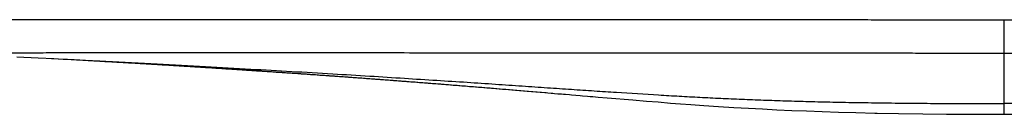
# Model space of a CAD drawing. Header units: millimetres. Extents: x 123 to 341, y 125 to 312.
# Tile 4 of 13: x 181 to 192, y 195 to 196. Entities that reach past the tile are written whole.
import ezdxf

# ---------------------------------------------------------------- set-up
doc = ezdxf.new("R2010")
doc.units = ezdxf.units.MM
doc.header["$LTSCALE"] = 30.734
doc.layers.get('0').update_dxf_attribs({"linetype": 'CONTINUOUS'})

msp = doc.modelspace()

# ---------------------------------------------------------------- linework, layer by layer
at = {"color": 9, "linetype": 'CONTINUOUS'}
msp.add_line((191.563, 194.967), (191.563, 195.956), dxfattribs=at)
at = {"color": 7, "linetype": 'CONTINUOUS'}
for p, q in [((181.155, 195.571), (181.38, 195.56)), ((181.38, 195.56), (181.546, 195.552)), ((181.546, 195.552), (181.595, 195.55)), ((181.595, 195.55), (181.644, 195.547)), ((181.644, 195.547), (181.691, 195.545)), ((181.691, 195.545), (181.727, 195.543)), ((181.727, 195.543), (181.761, 195.541)), ((181.761, 195.541), (181.784, 195.54)), ((181.784, 195.54), (181.819, 195.538)), ((181.819, 195.538), (181.852, 195.536)), ((181.852, 195.536), (181.875, 195.535)), ((181.875, 195.535), (181.906, 195.533)), ((181.933, 195.532), (181.95, 195.531)), ((181.973, 195.53), (181.987, 195.529)), ((185.687, 195.28), (185.707, 195.278)), ((185.886, 195.264), (185.907, 195.262)), ((186.034, 195.252), (186.056, 195.25)), ((186.157, 195.242), (186.18, 195.24)), ((186.287, 195.231), (186.311, 195.229)), ((187.001, 195.171), (187.094, 195.163)), ((187.283, 195.147), (187.378, 195.139)), ((187.378, 195.139), (187.649, 195.117)), ((187.649, 195.117), (187.792, 195.105)), ((187.792, 195.105), (187.914, 195.096)), ((187.914, 195.096), (188.044, 195.085)), ((188.044, 195.085), (188.149, 195.077)), ((188.149, 195.077), (188.258, 195.069)), ((188.258, 195.069), (188.397, 195.059)), ((188.397, 195.059), (188.551, 195.049)), ((188.551, 195.049), (188.714, 195.039)), ((188.714, 195.039), (188.867, 195.03)), ((188.867, 195.03), (189.016, 195.022)), ((189.016, 195.022), (189.167, 195.014)), ((189.167, 195.014), (189.323, 195.007)), ((189.323, 195.007), (189.478, 195.001)), ((189.478, 195.001), (189.643, 194.995)), ((189.643, 194.995), (189.816, 194.989)), ((189.816, 194.989), (190, 194.984)), ((190, 194.984), (190.2, 194.979)), ((190.2, 194.979), (190.222, 194.979)), ((190.222, 194.979), (190.448, 194.975)), ((190.448, 194.975), (190.705, 194.971)), ((190.705, 194.971), (190.955, 194.969)), ((190.955, 194.969), (191.206, 194.967)), ((191.206, 194.967), (191.451, 194.967)), ((191.451, 194.967), (191.697, 194.967))]:
    msp.add_line(p, q, dxfattribs=at)
for points in [[(181.906, 195.533), (181.925, 195.532), (181.933, 195.532)], [(181.95, 195.531), (181.966, 195.53), (181.973, 195.53)], [(181.987, 195.529), (182.001, 195.528), (182.007, 195.528), (182.014, 195.527)], [(182.014, 195.527), (182.026, 195.527), (182.032, 195.526)], [(182.032, 195.526), (182.043, 195.526), (182.048, 195.525), (182.054, 195.525)], [(182.054, 195.525), (182.064, 195.525), (182.069, 195.524), (182.074, 195.524)], [(182.074, 195.524), (182.083, 195.523), (182.088, 195.523), (182.093, 195.523)], [(182.093, 195.523), (182.101, 195.522), (182.106, 195.522), (182.11, 195.522), (182.114, 195.522)], [(182.114, 195.522), (182.122, 195.521), (182.126, 195.521), (182.13, 195.521), (182.134, 195.521)], [(182.134, 195.521), (182.142, 195.52), (182.146, 195.52), (182.15, 195.52), (182.154, 195.52), (182.158, 195.519)], [(182.158, 195.519), (182.166, 195.519), (182.17, 195.519), (182.174, 195.518), (182.178, 195.518)], [(182.178, 195.518), (182.187, 195.518), (182.191, 195.517), (182.195, 195.517), (182.199, 195.517)], [(182.199, 195.517), (182.207, 195.517), (182.211, 195.516), (182.215, 195.516), (182.219, 195.516), (182.223, 195.516)], [(182.223, 195.516), (182.232, 195.515), (182.236, 195.515), (182.24, 195.515), (182.244, 195.514)], [(182.244, 195.514), (182.253, 195.514), (182.257, 195.514), (182.261, 195.513), (182.265, 195.513)], [(182.265, 195.513), (182.274, 195.513), (182.278, 195.512), (182.282, 195.512), (182.286, 195.512)], [(182.286, 195.512), (182.295, 195.512), (182.299, 195.511), (182.303, 195.511), (182.307, 195.511), (182.312, 195.511)], [(182.312, 195.511), (182.32, 195.51), (182.325, 195.51), (182.329, 195.51), (182.333, 195.509)], [(182.333, 195.509), (182.342, 195.509), (182.346, 195.509), (182.351, 195.508), (182.355, 195.508)], [(182.355, 195.508), (182.364, 195.508), (182.368, 195.507), (182.372, 195.507), (182.377, 195.507)], [(182.377, 195.507), (182.385, 195.506), (182.39, 195.506), (182.394, 195.506), (182.399, 195.506), (182.403, 195.505)], [(182.403, 195.505), (182.412, 195.505), (182.416, 195.504), (182.421, 195.504), (182.425, 195.504)], [(182.425, 195.504), (182.434, 195.503), (182.439, 195.503), (182.443, 195.503), (182.448, 195.503)], [(182.448, 195.503), (182.457, 195.502), (182.461, 195.502), (182.466, 195.502), (182.47, 195.501)], [(182.47, 195.501), (182.479, 195.501), (182.484, 195.501), (182.488, 195.5), (182.493, 195.5), (182.497, 195.5)], [(182.497, 195.5), (182.507, 195.499), (182.511, 195.499), (182.516, 195.499), (182.52, 195.498)], [(182.52, 195.498), (182.53, 195.498), (182.534, 195.498), (182.539, 195.497), (182.544, 195.497)], [(182.544, 195.497), (182.553, 195.496), (182.558, 195.496), (182.562, 195.496), (182.567, 195.496)], [(182.567, 195.496), (182.576, 195.495), (182.581, 195.495), (182.586, 195.494), (182.59, 195.494)], [(182.59, 195.494), (182.6, 195.494), (182.605, 195.493), (182.609, 195.493), (182.614, 195.493), (182.619, 195.493)], [(182.619, 195.493), (182.628, 195.492), (182.633, 195.492), (182.638, 195.491), (182.643, 195.491)], [(182.643, 195.491), (182.653, 195.491), (182.657, 195.49), (182.662, 195.49), (182.667, 195.49)], [(182.667, 195.49), (182.677, 195.489), (182.682, 195.489), (182.687, 195.488), (182.691, 195.488)], [(182.691, 195.488), (182.701, 195.488), (182.706, 195.487), (182.711, 195.487), (182.716, 195.487)], [(182.716, 195.487), (182.726, 195.486), (182.731, 195.486), (182.736, 195.485), (182.741, 195.485), (182.746, 195.485)], [(182.746, 195.485), (182.756, 195.484), (182.761, 195.484), (182.766, 195.484), (182.771, 195.483)], [(182.771, 195.483), (182.781, 195.483), (182.786, 195.482), (182.791, 195.482), (182.796, 195.482)], [(182.796, 195.482), (182.806, 195.481), (182.811, 195.481), (182.816, 195.481), (182.821, 195.48)], [(182.821, 195.48), (182.832, 195.48), (182.837, 195.479), (182.842, 195.479), (182.847, 195.479)], [(182.847, 195.479), (182.857, 195.478), (182.862, 195.478), (182.868, 195.477), (182.873, 195.477)], [(182.873, 195.477), (182.883, 195.476), (182.888, 195.476), (182.894, 195.476), (182.899, 195.476)], [(182.899, 195.476), (182.909, 195.475), (182.915, 195.475), (182.92, 195.474), (182.925, 195.474), (182.93, 195.474)], [(182.93, 195.474), (182.941, 195.473), (182.946, 195.473), (182.952, 195.472), (182.957, 195.472)], [(182.957, 195.472), (182.968, 195.471), (182.973, 195.471), (182.978, 195.471), (182.984, 195.47)], [(182.984, 195.47), (182.995, 195.47), (183, 195.469), (183.005, 195.469), (183.011, 195.469)], [(183.011, 195.469), (183.022, 195.468), (183.027, 195.468), (183.033, 195.467), (183.038, 195.467)], [(183.038, 195.467), (183.049, 195.466), (183.054, 195.466), (183.06, 195.465), (183.065, 195.465)], [(183.065, 195.465), (183.077, 195.464), (183.082, 195.464), (183.088, 195.464), (183.093, 195.463)], [(183.093, 195.463), (183.104, 195.463), (183.11, 195.462), (183.115, 195.462), (183.121, 195.462)], [(183.121, 195.462), (183.132, 195.461), (183.138, 195.461), (183.144, 195.46), (183.149, 195.46)], [(183.149, 195.46), (183.161, 195.459), (183.166, 195.459), (183.172, 195.458), (183.178, 195.458)], [(183.178, 195.458), (183.189, 195.457), (183.195, 195.457), (183.201, 195.457)], [(183.201, 195.457), (183.212, 195.456), (183.218, 195.456), (183.224, 195.455), (183.229, 195.455)], [(183.229, 195.455), (183.241, 195.454), (183.247, 195.454), (183.253, 195.453), (183.259, 195.453)], [(183.259, 195.453), (183.27, 195.452), (183.276, 195.452), (183.282, 195.451), (183.288, 195.451)], [(183.288, 195.451), (183.3, 195.45), (183.306, 195.45), (183.312, 195.45), (183.317, 195.449)], [(183.317, 195.449), (183.329, 195.448), (183.335, 195.448), (183.341, 195.448), (183.347, 195.447)], [(183.347, 195.447), (183.359, 195.446), (183.365, 195.446), (183.371, 195.446)], [(183.371, 195.446), (183.384, 195.445), (183.39, 195.444), (183.396, 195.444), (183.402, 195.444)], [(183.402, 195.444), (183.414, 195.443), (183.42, 195.442), (183.426, 195.442), (183.432, 195.442)], [(183.432, 195.442), (183.445, 195.441), (183.451, 195.44), (183.457, 195.44), (183.463, 195.44)], [(183.463, 195.44), (183.476, 195.439), (183.482, 195.438), (183.488, 195.438)], [(183.488, 195.438), (183.501, 195.437), (183.507, 195.437), (183.513, 195.436), (183.519, 195.436)], [(183.519, 195.436), (183.532, 195.435), (183.538, 195.435), (183.545, 195.434)], [(183.545, 195.434), (183.557, 195.434), (183.564, 195.433), (183.57, 195.433), (183.576, 195.432)], [(183.576, 195.432), (183.589, 195.431), (183.596, 195.431), (183.602, 195.431), (183.609, 195.43)], [(183.609, 195.43), (183.622, 195.429), (183.628, 195.429), (183.634, 195.428)], [(183.634, 195.428), (183.647, 195.428), (183.654, 195.427), (183.661, 195.427)], [(183.661, 195.427), (183.674, 195.426), (183.68, 195.425), (183.687, 195.425), (183.693, 195.425)], [(183.693, 195.425), (183.707, 195.424), (183.713, 195.423), (183.72, 195.423)], [(183.72, 195.423), (183.733, 195.422), (183.74, 195.421), (183.746, 195.421), (183.753, 195.421)], [(183.753, 195.421), (183.767, 195.42), (183.773, 195.419), (183.78, 195.419)], [(183.78, 195.419), (183.794, 195.418), (183.8, 195.417), (183.807, 195.417)], [(183.807, 195.417), (183.821, 195.416), (183.828, 195.416), (183.834, 195.415), (183.841, 195.415)], [(183.841, 195.415), (183.855, 195.414), (183.862, 195.413), (183.869, 195.413)], [(183.869, 195.413), (183.883, 195.412), (183.889, 195.411), (183.896, 195.411)], [(183.896, 195.411), (183.91, 195.41), (183.917, 195.409), (183.924, 195.409)], [(183.924, 195.409), (183.938, 195.408), (183.945, 195.408), (183.952, 195.407), (183.959, 195.407)], [(183.959, 195.407), (183.974, 195.406), (183.981, 195.405), (183.988, 195.405)], [(183.988, 195.405), (184.002, 195.404), (184.009, 195.403), (184.016, 195.403)], [(184.016, 195.403), (184.031, 195.402), (184.038, 195.401), (184.045, 195.401)], [(184.045, 195.401), (184.059, 195.4), (184.067, 195.399), (184.074, 195.399)], [(184.074, 195.399), (184.088, 195.398), (184.096, 195.397), (184.103, 195.397)], [(184.103, 195.397), (184.118, 195.396), (184.125, 195.395), (184.132, 195.395)], [(184.132, 195.395), (184.147, 195.394), (184.154, 195.393), (184.162, 195.393)], [(184.162, 195.393), (184.176, 195.392), (184.184, 195.391), (184.191, 195.391)], [(184.191, 195.391), (184.206, 195.39), (184.214, 195.389), (184.221, 195.389)], [(184.221, 195.389), (184.236, 195.387), (184.244, 195.387), (184.251, 195.386)], [(184.251, 195.386), (184.266, 195.385), (184.274, 195.385), (184.282, 195.384)], [(184.282, 195.384), (184.297, 195.383), (184.304, 195.383)], [(184.304, 195.383), (184.32, 195.382), (184.327, 195.381), (184.335, 195.381)], [(184.335, 195.381), (184.35, 195.379), (184.358, 195.379), (184.366, 195.378)], [(184.366, 195.378), (184.381, 195.377), (184.389, 195.377), (184.397, 195.376)], [(184.397, 195.376), (184.412, 195.375), (184.42, 195.375)], [(184.42, 195.375), (184.436, 195.373), (184.444, 195.373), (184.452, 195.372)], [(184.452, 195.372), (184.467, 195.371), (184.475, 195.371), (184.483, 195.37)], [(184.483, 195.37), (184.499, 195.369), (184.507, 195.368)], [(184.507, 195.368), (184.523, 195.367), (184.531, 195.367), (184.539, 195.366)], [(184.539, 195.366), (184.555, 195.365), (184.563, 195.364)], [(184.563, 195.364), (184.579, 195.363), (184.587, 195.363), (184.595, 195.362)], [(184.595, 195.362), (184.611, 195.361), (184.619, 195.36), (184.627, 195.36)], [(184.627, 195.36), (184.644, 195.359), (184.652, 195.358)], [(184.652, 195.358), (184.668, 195.357), (184.676, 195.356), (184.685, 195.356)], [(184.685, 195.356), (184.701, 195.354), (184.709, 195.354)], [(184.709, 195.354), (184.726, 195.353), (184.734, 195.352)], [(184.734, 195.352), (184.751, 195.351), (184.759, 195.35), (184.767, 195.35)], [(184.767, 195.35), (184.784, 195.348), (184.792, 195.348)], [(184.792, 195.348), (184.809, 195.346), (184.817, 195.346), (184.826, 195.345)], [(184.826, 195.345), (184.842, 195.344), (184.851, 195.343)], [(184.851, 195.343), (184.868, 195.342), (184.876, 195.342)], [(184.876, 195.342), (184.893, 195.34), (184.902, 195.34), (184.91, 195.339)], [(184.91, 195.339), (184.927, 195.338), (184.936, 195.337)], [(184.936, 195.337), (184.953, 195.336), (184.961, 195.335)], [(184.961, 195.335), (184.978, 195.334), (184.987, 195.333)], [(184.987, 195.333), (185.004, 195.332), (185.013, 195.331), (185.021, 195.331)], [(185.021, 195.331), (185.039, 195.329), (185.047, 195.329)], [(185.047, 195.329), (185.065, 195.328), (185.073, 195.327)], [(185.073, 195.327), (185.091, 195.326), (185.099, 195.325)], [(185.099, 195.325), (185.117, 195.324), (185.125, 195.323)], [(185.125, 195.323), (185.143, 195.322), (185.152, 195.321), (185.16, 195.32)], [(185.16, 195.32), (185.178, 195.319), (185.187, 195.318)], [(185.187, 195.318), (185.204, 195.317), (185.213, 195.316)], [(185.213, 195.316), (185.231, 195.315), (185.239, 195.314)], [(185.239, 195.314), (185.257, 195.313), (185.266, 195.312)], [(185.266, 195.312), (185.283, 195.311), (185.292, 195.31)], [(185.292, 195.31), (185.31, 195.309), (185.319, 195.308)], [(185.319, 195.308), (185.337, 195.307), (185.346, 195.306), (185.354, 195.306)], [(185.354, 195.306), (185.372, 195.304), (185.381, 195.303)], [(185.381, 195.303), (185.399, 195.302), (185.408, 195.301)], [(185.408, 195.301), (185.426, 195.3), (185.435, 195.299)], [(185.435, 195.299), (185.453, 195.298), (185.463, 195.297)], [(185.463, 195.297), (185.481, 195.296), (185.49, 195.295)], [(185.49, 195.295), (185.508, 195.294), (185.518, 195.293)], [(185.518, 195.293), (185.536, 195.291), (185.545, 195.291)], [(185.545, 195.291), (185.564, 195.289), (185.573, 195.289)], [(185.573, 195.289), (185.592, 195.287), (185.602, 195.286)], [(185.602, 195.286), (185.62, 195.285), (185.63, 195.284)], [(185.63, 195.284), (185.649, 195.283), (185.659, 195.282)], [(185.659, 195.282), (185.678, 195.28), (185.687, 195.28)], [(185.707, 195.278), (185.726, 195.277), (185.736, 195.276)], [(185.736, 195.276), (185.756, 195.274), (185.765, 195.273)], [(185.765, 195.273), (185.785, 195.272), (185.795, 195.271)], [(185.795, 195.271), (185.815, 195.269), (185.825, 195.269)], [(185.825, 195.269), (185.845, 195.267), (185.856, 195.266)], [(185.856, 195.266), (185.876, 195.265), (185.886, 195.264)], [(185.907, 195.262), (185.928, 195.26), (185.938, 195.26)], [(185.938, 195.26), (185.959, 195.258), (185.97, 195.257)], [(185.97, 195.257), (185.991, 195.255), (186.002, 195.255)], [(186.002, 195.255), (186.023, 195.253), (186.034, 195.252)], [(186.056, 195.25), (186.078, 195.248), (186.089, 195.247)], [(186.089, 195.247), (186.111, 195.246), (186.123, 195.245)], [(186.123, 195.245), (186.145, 195.243), (186.157, 195.242)], [(186.18, 195.24), (186.203, 195.238), (186.215, 195.237)], [(186.215, 195.237), (186.238, 195.235), (186.25, 195.234)], [(186.25, 195.234), (186.274, 195.232), (186.287, 195.231)], [(186.311, 195.229), (186.336, 195.227), (186.349, 195.226)], [(186.349, 195.226), (186.374, 195.224), (186.387, 195.223)], [(186.387, 195.223), (186.413, 195.221), (186.426, 195.22)], [(186.426, 195.22), (186.453, 195.217), (186.467, 195.216)], [(186.467, 195.216), (186.494, 195.214), (186.508, 195.213)], [(186.508, 195.213), (186.536, 195.211), (186.55, 195.209)], [(186.55, 195.209), (186.579, 195.207), (186.594, 195.206)], [(186.594, 195.206), (186.624, 195.203), (186.639, 195.202)], [(186.639, 195.202), (186.671, 195.199), (186.687, 195.198)], [(186.687, 195.198), (186.719, 195.195), (186.735, 195.194), (186.752, 195.192)], [(186.752, 195.192), (186.787, 195.189), (186.804, 195.188), (186.822, 195.186)], [(186.822, 195.186), (186.859, 195.183), (186.878, 195.182), (186.897, 195.18), (186.917, 195.178), (186.937, 195.177)], [(186.937, 195.177), (186.979, 195.173), (187.001, 195.171)], [(187.094, 195.163), (187.119, 195.161), (187.17, 195.157)], [(187.17, 195.157), (187.197, 195.155), (187.225, 195.152), (187.283, 195.147)]]:
    msp.add_lwpolyline(points, dxfattribs=at)
at = {"color": 9, "linetype": 'CONTINUOUS'}
for points, knots in [([(191.563, 195.956), (191.54, 195.956), (191.493, 195.956), (191.422, 195.956), (191.352, 195.956), (191.258, 195.956), (191.141, 195.957), (191, 195.957), (190.86, 195.957), (190.672, 195.957), (190.439, 195.957), (190.159, 195.958), (189.788, 195.958), (189.327, 195.958), (188.777, 195.959), (188.235, 195.959), (187.701, 195.959), (187.175, 195.96), (186.661, 195.96), (185.999, 195.96), (185.356, 195.96), (184.732, 195.96), (184.287, 195.961), (183.861, 195.961), (183.453, 195.961), (183.064, 195.961), (182.695, 195.961), (182.348, 195.961), (182.023, 195.961), (181.721, 195.961), (181.443, 195.96), (181.188, 195.96), (180.992, 195.96), (180.847, 195.96), (180.749, 195.96), (180.656, 195.96), (180.57, 195.96), (180.491, 195.96), (180.419, 195.96), (180.353, 195.959), (180.294, 195.959), (180.248, 195.959), (180.216, 195.959), (180.194, 195.959), (180.174, 195.959), (180.155, 195.959), (180.138, 195.959), (180.123, 195.959), (180.11, 195.958), (180.098, 195.958), (180.089, 195.958), (180.083, 195.958), (180.079, 195.958), (180.076, 195.958), (180.073, 195.958), (180.07, 195.958), (180.068, 195.958), (180.066, 195.958), (180.065, 195.958), (180.065, 195.958), (180.064, 195.958), (180.064, 195.958), (180.063, 195.958), (180.063, 195.958), (180.063, 195.958)], [0, 0, 0, 0, 0.006122, 0.012243, 0.018365, 0.024485, 0.036723, 0.048956, 0.061181, 0.073397, 0.097794, 0.122132, 0.146397, 0.19465, 0.242436, 0.28964, 0.33615, 0.381854, 0.426642, 0.470407, 0.554451, 0.594527, 0.633179, 0.670312, 0.705837, 0.73967, 0.771729, 0.801937, 0.830222, 0.856517, 0.880757, 0.902885, 0.922848, 0.932003, 0.940598, 0.94863, 0.956092, 0.962982, 0.969294, 0.975025, 0.980171, 0.98473, 0.986788, 0.988698, 0.99046, 0.992073, 0.993538, 0.994854, 0.99602, 0.997038, 0.997906, 0.998283, 0.998624, 0.998927, 0.999193, 0.999421, 0.999611, 0.999765, 0.999827, 0.99988, 0.999924, 0.999959, 0.999984, 1, 1, 1, 1]), ([(203.063, 195.958), (203.063, 195.958), (203.063, 195.958), (203.063, 195.958), (203.062, 195.958), (203.062, 195.958), (203.061, 195.958), (203.06, 195.958), (203.059, 195.958), (203.056, 195.958), (203.054, 195.958), (203.051, 195.958), (203.047, 195.958), (203.043, 195.958), (203.037, 195.958), (203.028, 195.958), (203.017, 195.958), (203.003, 195.959), (202.988, 195.959), (202.971, 195.959), (202.953, 195.959), (202.933, 195.959), (202.911, 195.959), (202.878, 195.959), (202.833, 195.959), (202.774, 195.959), (202.708, 195.96), (202.635, 195.96), (202.556, 195.96), (202.47, 195.96), (202.378, 195.96), (202.279, 195.96), (202.134, 195.96), (201.938, 195.96), (201.684, 195.96), (201.405, 195.961), (201.103, 195.961), (200.778, 195.961), (200.431, 195.961), (200.063, 195.961), (199.674, 195.961), (199.266, 195.961), (198.839, 195.961), (198.395, 195.96), (197.771, 195.96), (197.127, 195.96), (196.466, 195.96), (195.951, 195.96), (195.426, 195.959), (194.891, 195.959), (194.349, 195.959), (193.8, 195.958), (193.339, 195.958), (192.967, 195.958), (192.688, 195.957), (192.454, 195.957), (192.267, 195.957), (192.126, 195.957), (191.985, 195.957), (191.868, 195.956), (191.774, 195.956), (191.704, 195.956), (191.634, 195.956), (191.587, 195.956), (191.563, 195.956)], [0, 0, 0, 0, 0.000016, 0.000041, 0.000076, 0.000119, 0.000173, 0.000235, 0.000389, 0.000579, 0.000807, 0.001073, 0.001376, 0.001716, 0.002094, 0.002962, 0.003979, 0.005146, 0.006462, 0.007926, 0.00954, 0.011301, 0.013212, 0.01527, 0.019828, 0.024974, 0.030705, 0.037017, 0.043907, 0.051369, 0.059401, 0.067996, 0.077151, 0.097114, 0.119242, 0.143482, 0.169776, 0.198061, 0.22827, 0.260329, 0.294162, 0.329687, 0.36682, 0.405471, 0.445548, 0.529592, 0.573357, 0.618145, 0.663849, 0.710359, 0.757563, 0.805349, 0.853602, 0.877867, 0.902206, 0.926603, 0.938819, 0.951044, 0.963277, 0.975515, 0.981635, 0.987756, 0.993878, 1, 1, 1, 1]), ([(191.563, 195.607), (191.54, 195.607), (191.494, 195.607), (191.424, 195.607), (191.355, 195.607), (191.263, 195.607), (191.147, 195.607), (191.009, 195.607), (190.87, 195.607), (190.686, 195.607), (190.456, 195.608), (190.18, 195.608), (189.905, 195.608), (189.631, 195.608), (189.269, 195.609), (188.82, 195.609), (188.286, 195.609), (187.76, 195.61), (187.244, 195.61), (186.739, 195.61), (186.089, 195.61), (185.314, 195.611), (184.431, 195.611), (183.619, 195.611), (182.99, 195.611), (182.527, 195.611), (182.213, 195.611), (181.923, 195.611), (181.656, 195.611), (181.448, 195.611), (181.295, 195.61), (181.189, 195.61), (181.09, 195.61), (180.997, 195.61), (180.911, 195.61), (180.831, 195.61), (180.758, 195.61), (180.692, 195.61), (180.632, 195.61), (180.587, 195.609), (180.554, 195.609), (180.531, 195.609), (180.511, 195.609), (180.492, 195.609), (180.475, 195.609), (180.459, 195.609), (180.448, 195.609), (180.439, 195.609), (180.433, 195.609), (180.428, 195.609), (180.423, 195.609), (180.418, 195.609), (180.414, 195.609), (180.411, 195.609), (180.407, 195.608), (180.405, 195.608), (180.403, 195.608), (180.401, 195.608), (180.4, 195.608), (180.4, 195.608), (180.399, 195.608), (180.398, 195.608), (180.398, 195.608), (180.398, 195.608), (180.397, 195.608), (180.397, 195.608), (180.397, 195.608), (180.397, 195.608), (180.397, 195.608), (180.397, 195.608), (180.397, 195.608), (180.397, 195.608), (180.397, 195.608), (180.397, 195.608), (180.397, 195.608), (180.397, 195.608), (180.397, 195.608), (180.397, 195.608), (180.397, 195.608), (180.397, 195.608), (180.397, 195.608), (180.398, 195.608), (180.398, 195.608), (180.398, 195.608), (180.399, 195.608), (180.399, 195.608)], [0, 0, 0, 0, 0.006211, 0.012421, 0.018631, 0.02484, 0.037254, 0.049663, 0.062064, 0.074455, 0.0992, 0.123884, 0.148491, 0.173005, 0.197413, 0.245848, 0.293674, 0.340775, 0.387035, 0.432339, 0.476575, 0.561412, 0.640708, 0.713683, 0.779616, 0.809736, 0.837858, 0.863912, 0.887834, 0.909566, 0.919593, 0.929053, 0.93794, 0.946249, 0.953975, 0.961111, 0.967655, 0.973602, 0.978949, 0.983693, 0.985838, 0.98783, 0.98967, 0.991358, 0.992893, 0.994275, 0.995504, 0.996061, 0.996579, 0.997059, 0.997501, 0.997905, 0.998269, 0.998596, 0.998884, 0.999133, 0.999344, 0.999435, 0.999517, 0.999589, 0.999651, 0.999703, 0.999747, 0.999764, 0.99978, 0.999793, 0.999804, 0.999812, 0.999815, 0.999818, 0.99982, 0.999822, 0.999823, 0.999824, 0.999825, 0.999829, 0.999832, 0.999836, 0.999844, 0.999856, 0.999869, 0.999885, 0.999903, 0.999947, 1, 1, 1, 1]), ([(181.521, 195.553), (181.713, 195.544), (182.084, 195.525), (182.625, 195.497), (183.134, 195.469), (183.75, 195.435), (184.327, 195.402), (184.867, 195.369), (185.233, 195.346), (185.575, 195.324), (185.895, 195.304), (186.195, 195.284), (186.477, 195.265), (186.744, 195.246), (186.997, 195.229), (187.239, 195.213), (187.546, 195.193), (187.844, 195.174), (188.138, 195.157), (188.356, 195.145), (188.575, 195.135), (188.798, 195.125), (189.027, 195.116), (189.262, 195.108), (189.507, 195.101), (189.761, 195.095), (190.028, 195.09), (190.307, 195.086), (190.6, 195.083), (190.907, 195.08), (191.23, 195.079), (191.45, 195.079), (191.563, 195.079)], [0, 0, 0, 0, 0.057164, 0.111011, 0.161626, 0.209115, 0.295222, 0.334133, 0.370501, 0.404506, 0.436334, 0.466185, 0.494264, 0.520779, 0.545948, 0.569986, 0.593113, 0.637507, 0.659205, 0.680851, 0.702649, 0.724794, 0.747473, 0.770863, 0.795127, 0.820416, 0.846866, 0.874594, 0.903702, 0.934269, 0.966357, 1, 1, 1, 1]), ([(202.728, 195.608), (202.728, 195.608), (202.728, 195.608), (202.729, 195.608), (202.729, 195.608), (202.729, 195.608), (202.729, 195.608), (202.729, 195.608), (202.729, 195.608), (202.729, 195.608), (202.729, 195.608), (202.729, 195.608), (202.729, 195.608), (202.729, 195.608), (202.729, 195.608), (202.729, 195.608), (202.729, 195.608), (202.729, 195.608), (202.729, 195.608), (202.729, 195.608), (202.729, 195.608), (202.729, 195.608), (202.729, 195.608), (202.729, 195.608), (202.728, 195.608), (202.728, 195.608), (202.727, 195.608), (202.726, 195.608), (202.725, 195.608), (202.724, 195.608), (202.722, 195.608), (202.719, 195.608), (202.716, 195.609), (202.712, 195.609), (202.708, 195.609), (202.703, 195.609), (202.698, 195.609), (202.693, 195.609), (202.687, 195.609), (202.679, 195.609), (202.667, 195.609), (202.652, 195.609), (202.634, 195.609), (202.616, 195.609), (202.595, 195.609), (202.573, 195.609), (202.54, 195.609), (202.494, 195.61), (202.434, 195.61), (202.368, 195.61), (202.295, 195.61), (202.215, 195.61), (202.129, 195.61), (202.036, 195.61), (201.937, 195.61), (201.831, 195.61), (201.678, 195.611), (201.471, 195.611), (201.204, 195.611), (200.913, 195.611), (200.599, 195.611), (200.263, 195.611), (199.905, 195.611), (199.388, 195.611), (198.695, 195.611), (197.813, 195.611), (197.037, 195.61), (196.388, 195.61), (195.882, 195.61), (195.366, 195.61), (194.84, 195.609), (194.307, 195.609), (193.857, 195.609), (193.495, 195.608), (193.221, 195.608), (192.946, 195.608), (192.671, 195.608), (192.441, 195.607), (192.256, 195.607), (192.118, 195.607), (191.979, 195.607), (191.864, 195.607), (191.771, 195.607), (191.702, 195.607), (191.633, 195.607), (191.586, 195.607), (191.563, 195.607)], [0, 0, 0, 0, 0.000053, 0.000097, 0.000115, 0.000131, 0.000144, 0.000155, 0.000164, 0.000168, 0.00017, 0.000174, 0.000176, 0.000177, 0.000178, 0.00018, 0.000182, 0.000184, 0.000188, 0.000196, 0.000207, 0.00022, 0.000236, 0.000253, 0.000296, 0.000349, 0.000411, 0.000483, 0.000565, 0.000656, 0.000867, 0.001116, 0.001404, 0.00173, 0.002095, 0.002498, 0.00294, 0.00342, 0.003939, 0.004496, 0.005725, 0.007107, 0.008642, 0.01033, 0.01217, 0.014162, 0.016307, 0.021051, 0.026398, 0.032345, 0.038889, 0.046025, 0.05375, 0.062059, 0.070946, 0.080406, 0.090434, 0.112166, 0.136088, 0.162142, 0.190264, 0.220384, 0.252428, 0.286317, 0.359291, 0.438588, 0.523425, 0.567661, 0.612965, 0.659225, 0.706326, 0.754152, 0.802587, 0.826994, 0.851509, 0.876116, 0.9008, 0.925545, 0.937936, 0.950337, 0.962746, 0.97516, 0.981369, 0.987579, 0.993789, 1, 1, 1, 1]), ([(201.605, 195.553), (201.414, 195.544), (201.042, 195.525), (200.501, 195.497), (199.993, 195.469), (199.376, 195.435), (198.799, 195.402), (198.259, 195.369), (197.893, 195.346), (197.551, 195.324), (197.231, 195.304), (196.931, 195.284), (196.649, 195.265), (196.382, 195.246), (196.129, 195.229), (195.887, 195.213), (195.581, 195.193), (195.282, 195.174), (194.989, 195.157), (194.771, 195.145), (194.551, 195.135), (194.328, 195.125), (194.1, 195.116), (193.864, 195.108), (193.62, 195.101), (193.365, 195.095), (193.099, 195.09), (192.82, 195.086), (192.527, 195.083), (192.219, 195.08), (191.896, 195.079), (191.676, 195.079), (191.563, 195.079)], [0, 0, 0, 0, 0.057164, 0.111011, 0.161626, 0.209115, 0.295222, 0.334133, 0.370501, 0.404506, 0.436334, 0.466185, 0.494264, 0.520779, 0.545948, 0.569986, 0.593113, 0.637507, 0.659205, 0.680851, 0.702649, 0.724794, 0.747473, 0.770863, 0.795127, 0.820416, 0.846866, 0.874594, 0.903702, 0.934269, 0.966357, 1, 1, 1, 1])]:
    msp.add_open_spline(points, degree=3, knots=knots, dxfattribs=at)

doc.saveas('drawing.dxf')
